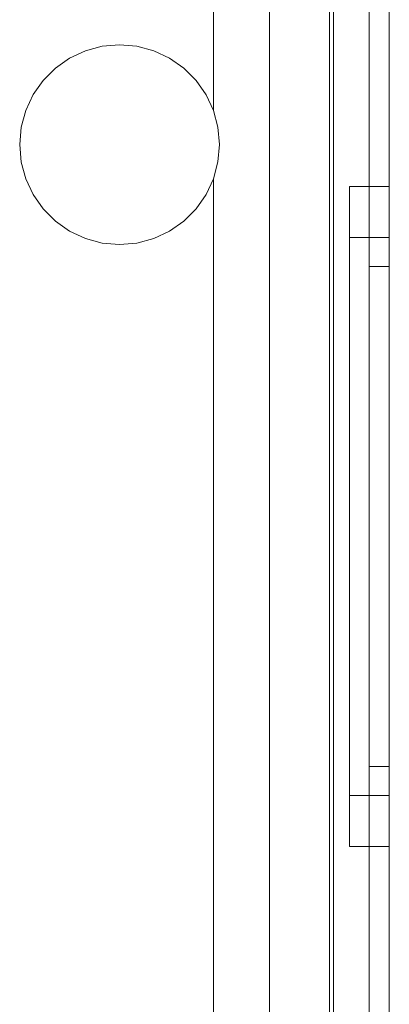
# Model space of a CAD drawing. Extents: x -634 to 300, y 62 to 1102.
# Tile 17 of 125: x -485.422 to -485.237, y 356.905 to 357.398. Entities that reach past the tile are written whole.
import ezdxf

# ---------------------------------------------------------------- set-up
doc = ezdxf.new("R2010")
doc.units = 0
doc.layers.get('0').update_dxf_attribs({"lineweight": 13})

# ---------------------------------------------------------------- blocks, each defined once
blk = doc.blocks.new('Blockreferenz-A06CPW2EL0')
at = {"color": 9, "linetype": 'ByBlock', "lineweight": -2, "ltscale": 0.13, "true_color": 0xc1c9c4}
for p, q in [((-485.26539, 359.38539), (-485.26539, 356.08539)), ((-485.23739, 356.08539), (-485.23739, 359.38539)), ((-485.23739, 356.08539), (-485.23739, 359.38539)), ((-485.24739, 359.26539), (-485.24739, 356.20539)), ((-485.24739, 356.20539), (-485.24739, 359.26539)), ((-485.23739, 356.20539), (-485.23739, 359.26539)), ((-485.23739, 359.26539), (-485.23739, 356.20539)), ((-485.29739, 359.20939), (-485.29739, 356.26139)), ((-485.26539, 356.26139), (-485.26539, 359.20939)), ((-485.24739, 357.73539), (-485.24739, 356.19539)), ((-485.24739, 357.73539), (-485.24739, 356.19539)), ((-485.23739, 356.19539), (-485.23739, 357.73539)), ((-485.23739, 357.73539), (-485.23739, 356.19539)), ((-485.32539, 357.35245), (-485.32539, 357.47039)), ((-485.32539, 357.47039), (-485.32539, 357.35245)), ((-485.29739, 356.41539), (-485.29739, 357.47039)), ((-485.26739, 357.43539), (-485.26739, 356.08539)), ((-485.38947, 357.38238), (-485.38105, 357.38463)), ((-485.38105, 357.38463), (-485.38947, 357.38238)), ((-485.38105, 357.38463), (-485.37236, 357.38539)), ((-485.37236, 357.38539), (-485.38105, 357.38463)), ((-485.37236, 357.38539), (-485.36368, 357.38462)), ((-485.36368, 357.38462), (-485.37236, 357.38539)), ((-485.36368, 357.38462), (-485.35526, 357.38236)), ((-485.35526, 357.38236), (-485.36368, 357.38462)), ((-485.40451, 357.3737), (-485.39737, 357.3787)), ((-485.39737, 357.3787), (-485.40451, 357.3737)), ((-485.39737, 357.3787), (-485.38947, 357.38238)), ((-485.38947, 357.38238), (-485.39737, 357.3787)), ((-485.35526, 357.38236), (-485.34736, 357.37867)), ((-485.34736, 357.37867), (-485.35526, 357.38236)), ((-485.34736, 357.37867), (-485.34022, 357.37367)), ((-485.34022, 357.37367), (-485.34736, 357.37867)), ((-485.41068, 357.36753), (-485.40451, 357.3737)), ((-485.40451, 357.3737), (-485.41068, 357.36753)), ((-485.34022, 357.37367), (-485.33406, 357.3675)), ((-485.33406, 357.3675), (-485.34022, 357.37367)), ((-485.41568, 357.36039), (-485.41068, 357.36753)), ((-485.41068, 357.36753), (-485.41568, 357.36039)), ((-485.33406, 357.3675), (-485.32906, 357.36035)), ((-485.32906, 357.36035), (-485.33406, 357.3675)), ((-485.41937, 357.35249), (-485.41568, 357.36039)), ((-485.41568, 357.36039), (-485.41937, 357.35249)), ((-485.32906, 357.36035), (-485.32539, 357.35245)), ((-485.32539, 357.35245), (-485.32906, 357.36035)), ((-485.42163, 357.34407), (-485.41937, 357.35249)), ((-485.41937, 357.35249), (-485.42163, 357.34407)), ((-485.32314, 357.34405), (-485.32539, 357.35245)), ((-485.32539, 357.35245), (-485.32314, 357.34405)), ((-485.32539, 357.35245), (-485.32539, 357.35245)), ((-485.42239, 357.33539), (-485.42163, 357.34407)), ((-485.42163, 357.34407), (-485.42239, 357.33539)), ((-485.32239, 357.33539), (-485.32314, 357.34405)), ((-485.32314, 357.34405), (-485.32239, 357.33539)), ((-485.42163, 357.3267), (-485.42239, 357.33539)), ((-485.42239, 357.33539), (-485.42163, 357.3267)), ((-485.32314, 357.32673), (-485.32239, 357.33539)), ((-485.32239, 357.33539), (-485.32314, 357.32673)), ((-485.41937, 357.31828), (-485.42163, 357.3267)), ((-485.42163, 357.3267), (-485.41937, 357.31828)), ((-485.32539, 357.31833), (-485.32314, 357.32673)), ((-485.32314, 357.32673), (-485.32539, 357.31833)), ((-485.41568, 357.31038), (-485.41937, 357.31828)), ((-485.41937, 357.31828), (-485.41568, 357.31038)), ((-485.32539, 357.31833), (-485.32906, 357.31042)), ((-485.32906, 357.31042), (-485.32539, 357.31833)), ((-485.32539, 356.41539), (-485.32539, 357.31833)), ((-485.32539, 357.31833), (-485.32539, 356.41539)), ((-485.32539, 357.31833), (-485.32539, 357.31833)), ((-485.23739, 357.31439), (-485.25739, 357.31439)), ((-485.25739, 357.31439), (-485.25739, 357.30876)), ((-485.25739, 357.31439), (-485.25739, 357.30876)), ((-485.23739, 357.30876), (-485.23739, 357.31439)), ((-485.23739, 357.31439), (-485.23739, 357.30876)), ((-485.41068, 357.30324), (-485.41568, 357.31038)), ((-485.41568, 357.31038), (-485.41068, 357.30324)), ((-485.32906, 357.31042), (-485.33406, 357.30328)), ((-485.33406, 357.30328), (-485.32906, 357.31042)), ((-485.25739, 357.30876), (-485.25739, 357.29228)), ((-485.25739, 357.30876), (-485.25739, 357.29228)), ((-485.23739, 357.29228), (-485.23739, 357.30876)), ((-485.23739, 357.30876), (-485.23739, 357.29228)), ((-485.40451, 357.29708), (-485.41068, 357.30324)), ((-485.41068, 357.30324), (-485.40451, 357.29708)), ((-485.33406, 357.30328), (-485.34022, 357.29711)), ((-485.34022, 357.29711), (-485.33406, 357.30328)), ((-485.39737, 357.29208), (-485.40451, 357.29708)), ((-485.40451, 357.29708), (-485.39737, 357.29208)), ((-485.34022, 357.29711), (-485.34736, 357.2921)), ((-485.34736, 357.2921), (-485.34022, 357.29711)), ((-485.38947, 357.2884), (-485.39737, 357.29208)), ((-485.39737, 357.29208), (-485.38947, 357.2884)), ((-485.34736, 357.2921), (-485.35526, 357.28841)), ((-485.35526, 357.28841), (-485.34736, 357.2921)), ((-485.25739, 357.29228), (-485.25739, 357.26606)), ((-485.25739, 357.29228), (-485.25739, 357.26606)), ((-485.23739, 357.26606), (-485.23739, 357.29228)), ((-485.23739, 357.29228), (-485.23739, 357.26606)), ((-485.38105, 357.28614), (-485.38947, 357.2884)), ((-485.38947, 357.2884), (-485.38105, 357.28614)), ((-485.37236, 357.28539), (-485.38105, 357.28614)), ((-485.38105, 357.28614), (-485.37236, 357.28539)), ((-485.36368, 357.28615), (-485.37236, 357.28539)), ((-485.37236, 357.28539), (-485.36368, 357.28615)), ((-485.35526, 357.28841), (-485.36368, 357.28615)), ((-485.36368, 357.28615), (-485.35526, 357.28841)), ((-485.23739, 357.28899), (-485.25739, 357.28899)), ((-485.25739, 357.28899), (-485.25739, 357.28423)), ((-485.25739, 357.28899), (-485.25739, 357.28423)), ((-485.25739, 357.28423), (-485.25739, 357.27028)), ((-485.25739, 357.28423), (-485.25739, 357.27028)), ((-485.23739, 357.2863), (-485.23739, 357.28899)), ((-485.23739, 357.28899), (-485.23739, 357.2863)), ((-485.23739, 357.27836), (-485.23739, 357.2863)), ((-485.23739, 357.2863), (-485.23739, 357.27836)), ((-485.23739, 357.27439), (-485.24739, 357.27439)), ((-485.24739, 357.27439), (-485.24739, 357.27198)), ((-485.24739, 357.27439), (-485.24739, 357.27198)), ((-485.23739, 357.26546), (-485.23739, 357.27836)), ((-485.23739, 357.27836), (-485.23739, 357.26546)), ((-485.23739, 357.27198), (-485.23739, 357.27439)), ((-485.23739, 357.27439), (-485.23739, 357.27198)), ((-485.25739, 357.27028), (-485.25739, 357.2481)), ((-485.25739, 357.27028), (-485.25739, 357.2481)), ((-485.24739, 357.27198), (-485.24739, 357.26487)), ((-485.24739, 357.27198), (-485.24739, 357.26487)), ((-485.23739, 357.26487), (-485.23739, 357.27198)), ((-485.23739, 357.27198), (-485.23739, 357.26487)), ((-485.25739, 357.26606), (-485.25739, 357.23189)), ((-485.25739, 357.26606), (-485.25739, 357.23189)), ((-485.24739, 357.26487), (-485.24739, 357.25332)), ((-485.24739, 357.26487), (-485.24739, 357.25332)), ((-485.23739, 357.23189), (-485.23739, 357.26606)), ((-485.23739, 357.26606), (-485.23739, 357.23189)), ((-485.23739, 357.2481), (-485.23739, 357.26546)), ((-485.23739, 357.26546), (-485.23739, 357.2481)), ((-485.23739, 357.25332), (-485.23739, 357.26487)), ((-485.23739, 357.26487), (-485.23739, 357.25332)), ((-485.24739, 357.25332), (-485.24739, 357.23777)), ((-485.24739, 357.25332), (-485.24739, 357.23777)), ((-485.23739, 357.23777), (-485.23739, 357.25332)), ((-485.23739, 357.25332), (-485.23739, 357.23777)), ((-485.25739, 357.2481), (-485.25739, 357.21919)), ((-485.25739, 357.2481), (-485.25739, 357.21919)), ((-485.23739, 357.22694), (-485.23739, 357.2481)), ((-485.23739, 357.2481), (-485.23739, 357.22694)), ((-485.24739, 357.23777), (-485.24739, 357.21883)), ((-485.24739, 357.23777), (-485.24739, 357.21883)), ((-485.23739, 357.21883), (-485.23739, 357.23777)), ((-485.23739, 357.23777), (-485.23739, 357.21883)), ((-485.25739, 357.23189), (-485.25739, 357.19209)), ((-485.25739, 357.23189), (-485.25739, 357.19209)), ((-485.23739, 357.19209), (-485.23739, 357.23189)), ((-485.23739, 357.23189), (-485.23739, 357.19209)), ((-485.23739, 357.20281), (-485.23739, 357.22694)), ((-485.23739, 357.22694), (-485.23739, 357.20281)), ((-485.25739, 357.21919), (-485.25739, 357.18552)), ((-485.25739, 357.21919), (-485.25739, 357.18552)), ((-485.24739, 357.21883), (-485.24739, 357.19722)), ((-485.24739, 357.21883), (-485.24739, 357.19722)), ((-485.23739, 357.19722), (-485.23739, 357.21883)), ((-485.23739, 357.21883), (-485.23739, 357.19722)), ((-485.23739, 357.17662), (-485.23739, 357.20281)), ((-485.23739, 357.20281), (-485.23739, 357.17662)), ((-485.24739, 357.19722), (-485.24739, 357.17377)), ((-485.24739, 357.19722), (-485.24739, 357.17377)), ((-485.23739, 357.17377), (-485.23739, 357.19722)), ((-485.23739, 357.19722), (-485.23739, 357.17377)), ((-485.25739, 357.19209), (-485.25739, 357.14939)), ((-485.25739, 357.19209), (-485.25739, 357.14939)), ((-485.23739, 357.14939), (-485.23739, 357.19209)), ((-485.23739, 357.19209), (-485.23739, 357.14939)), ((-485.25739, 357.18552), (-485.25739, 357.14939)), ((-485.25739, 357.18552), (-485.25739, 357.14939)), ((-485.23739, 357.14939), (-485.23739, 357.17662)), ((-485.23739, 357.17662), (-485.23739, 357.14939)), ((-485.24739, 357.17377), (-485.24739, 357.14939)), ((-485.24739, 357.17377), (-485.24739, 357.14939)), ((-485.23739, 357.14939), (-485.23739, 357.17377)), ((-485.23739, 357.17377), (-485.23739, 357.14939)), ((-485.25739, 357.14939), (-485.25739, 357.11326)), ((-485.25739, 357.14939), (-485.25739, 357.10668)), ((-485.25739, 357.14939), (-485.25739, 357.11326)), ((-485.25739, 357.14939), (-485.25739, 357.10668)), ((-485.24739, 357.14939), (-485.24739, 357.125)), ((-485.24739, 357.14939), (-485.24739, 357.125)), ((-485.23739, 357.12215), (-485.23739, 357.14939)), ((-485.23739, 357.10668), (-485.23739, 357.14939)), ((-485.23739, 357.125), (-485.23739, 357.14939)), ((-485.23739, 357.14939), (-485.23739, 357.12215)), ((-485.23739, 357.14939), (-485.23739, 357.10668)), ((-485.23739, 357.14939), (-485.23739, 357.125)), ((-485.24739, 357.125), (-485.24739, 357.10155)), ((-485.24739, 357.125), (-485.24739, 357.10155)), ((-485.23739, 357.10155), (-485.23739, 357.125)), ((-485.23739, 357.125), (-485.23739, 357.10155)), ((-485.23739, 357.09596), (-485.23739, 357.12215)), ((-485.23739, 357.12215), (-485.23739, 357.09596)), ((-485.25739, 357.11326), (-485.25739, 357.07959)), ((-485.25739, 357.11326), (-485.25739, 357.07959)), ((-485.25739, 357.10668), (-485.25739, 357.06689)), ((-485.25739, 357.10668), (-485.25739, 357.06689)), ((-485.23739, 357.06689), (-485.23739, 357.10668)), ((-485.23739, 357.10668), (-485.23739, 357.06689)), ((-485.24739, 357.10155), (-485.24739, 357.07994)), ((-485.24739, 357.10155), (-485.24739, 357.07994)), ((-485.23739, 357.07994), (-485.23739, 357.10155)), ((-485.23739, 357.10155), (-485.23739, 357.07994)), ((-485.23739, 357.07183), (-485.23739, 357.09596)), ((-485.23739, 357.09596), (-485.23739, 357.07183)), ((-485.25739, 357.07959), (-485.25739, 357.05067)), ((-485.25739, 357.07959), (-485.25739, 357.05067)), ((-485.24739, 357.07994), (-485.24739, 357.061)), ((-485.24739, 357.07994), (-485.24739, 357.061)), ((-485.23739, 357.061), (-485.23739, 357.07994)), ((-485.23739, 357.07994), (-485.23739, 357.061)), ((-485.23739, 357.05067), (-485.23739, 357.07183)), ((-485.23739, 357.07183), (-485.23739, 357.05067)), ((-485.25739, 357.06689), (-485.25739, 357.03271)), ((-485.25739, 357.06689), (-485.25739, 357.03271)), ((-485.23739, 357.03271), (-485.23739, 357.06689)), ((-485.23739, 357.06689), (-485.23739, 357.03271)), ((-485.24739, 357.061), (-485.24739, 357.04545)), ((-485.24739, 357.061), (-485.24739, 357.04545)), ((-485.23739, 357.04545), (-485.23739, 357.061)), ((-485.23739, 357.061), (-485.23739, 357.04545)), ((-485.25739, 357.05067), (-485.25739, 357.02849)), ((-485.25739, 357.05067), (-485.25739, 357.02849)), ((-485.23739, 357.03331), (-485.23739, 357.05067)), ((-485.23739, 357.05067), (-485.23739, 357.03331)), ((-485.24739, 357.04545), (-485.24739, 357.0339)), ((-485.24739, 357.04545), (-485.24739, 357.0339)), ((-485.23739, 357.0339), (-485.23739, 357.04545)), ((-485.23739, 357.04545), (-485.23739, 357.0339)), ((-485.24739, 357.0339), (-485.24739, 357.02679)), ((-485.24739, 357.0339), (-485.24739, 357.02679)), ((-485.23739, 357.02679), (-485.23739, 357.0339)), ((-485.23739, 357.0339), (-485.23739, 357.02679)), ((-485.23739, 357.02041), (-485.23739, 357.03331)), ((-485.23739, 357.03331), (-485.23739, 357.02041)), ((-485.25739, 357.03271), (-485.25739, 357.00649)), ((-485.25739, 357.03271), (-485.25739, 357.00649)), ((-485.25739, 357.02849), (-485.25739, 357.01454)), ((-485.25739, 357.02849), (-485.25739, 357.01454)), ((-485.23739, 357.00649), (-485.23739, 357.03271)), ((-485.23739, 357.03271), (-485.23739, 357.00649)), ((-485.24739, 357.02679), (-485.24739, 357.02439)), ((-485.24739, 357.02679), (-485.24739, 357.02439)), ((-485.24739, 357.02439), (-485.23739, 357.02439)), ((-485.23739, 357.02439), (-485.23739, 357.02679)), ((-485.23739, 357.02679), (-485.23739, 357.02439)), ((-485.23739, 357.01247), (-485.23739, 357.02041)), ((-485.23739, 357.02041), (-485.23739, 357.01247)), ((-485.25739, 357.01454), (-485.25739, 357.00979)), ((-485.25739, 357.01454), (-485.25739, 357.00979)), ((-485.25739, 357.00979), (-485.23739, 357.00979)), ((-485.23739, 357.00979), (-485.23739, 357.01247)), ((-485.23739, 357.01247), (-485.23739, 357.00979)), ((-485.25739, 357.00649), (-485.25739, 356.99001)), ((-485.25739, 357.00649), (-485.25739, 356.99001)), ((-485.23739, 356.99001), (-485.23739, 357.00649)), ((-485.23739, 357.00649), (-485.23739, 356.99001)), ((-485.25739, 356.99001), (-485.25739, 356.98439)), ((-485.25739, 356.99001), (-485.25739, 356.98439)), ((-485.23739, 356.98439), (-485.23739, 356.99001)), ((-485.23739, 356.99001), (-485.23739, 356.98439)), ((-485.25739, 356.98439), (-485.23739, 356.98439))]:
    blk.add_line(p, q, dxfattribs=at)

msp = doc.modelspace()

# ---------------------------------------------------------------- block references
at = {"ltscale": 0.13}
msp.add_blockref('Blockreferenz-A06CPW2EL0', (0, 0), dxfattribs=at)

doc.saveas('drawing.dxf')
